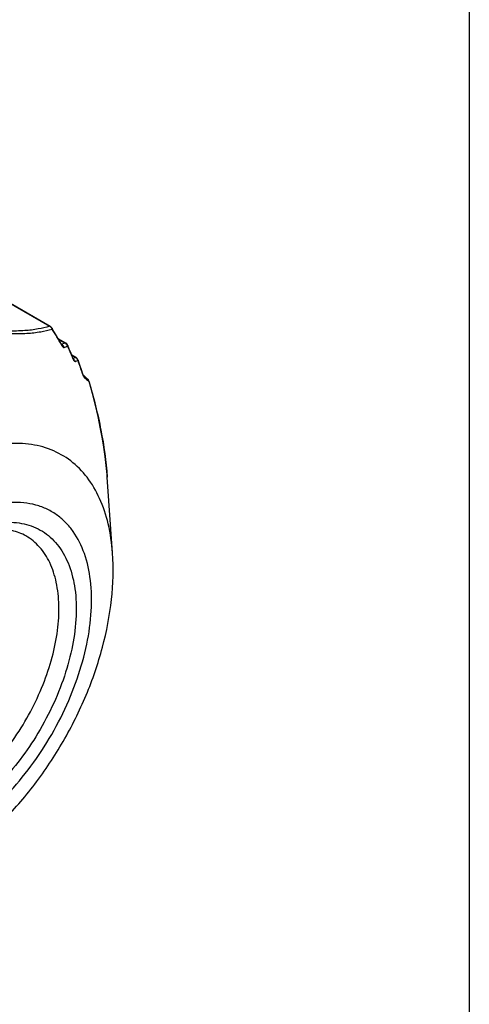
# Model space of a CAD drawing. Header units: millimetres. Extents: x 20 to 4180, y 42 to 2950.
# Tile 101 of 128: x 4077 to 4100, y 1723 to 1773. Entities that reach past the tile are written whole.
import ezdxf

# ---------------------------------------------------------------- set-up
doc = ezdxf.new("R2010")
doc.units = ezdxf.units.MM
doc.header["$LTSCALE"] = 231.275
doc.layers.get('0').update_dxf_attribs({"linetype": 'CONTINUOUS'})
doc.layers.add('BASE_ASM_PBL21', color=7, linetype='CONTINUOUS')
doc.layers.add('DEFAULT_VBL19', color=7, linetype='CONTINUOUS')

# ---------------------------------------------------------------- blocks, each defined once
blk = doc.blocks.new('BASE_ASM_PBL21', base_point=(3959.051, 1867.263))
at = {"layer": 'BASE_ASM_PBL21', "color": 7}
for p, q in [((4067.813, 1763.399), (4078.571, 1757.188)), ((4078.696, 1757.09), (4078.687, 1757.104)), ((4079.03, 1756.531), (4079.36, 1756.34)), ((4079.186, 1756.232), (4079.208, 1756.194)), ((4079.214, 1756.217), (4079.199, 1756.239)), ((4079.919, 1755.584), (4079.708, 1755.706)), ((4079.711, 1755.699), (4079.894, 1755.593)), ((4079.754, 1755.571), (4079.761, 1755.552)), ((4080.262, 1754.756), (4080.267, 1754.742)), ((4080.351, 1754.633), (4080.297, 1754.679)), ((4080.555, 1754.445), (4080.557, 1754.443)), ((4080.593, 1754.366), (4080.593, 1754.366)), ((4081.787, 1745.616), (4081.518, 1749.491))]:
    blk.add_line(p, q, dxfattribs=at)
for points in [[(4078.643, 1757.152), (4078.641, 1757.153), (4078.638, 1757.156), (4078.635, 1757.158), (4078.631, 1757.161), (4078.628, 1757.163), (4078.624, 1757.166), (4078.621, 1757.169), (4078.617, 1757.171), (4078.613, 1757.174), (4078.608, 1757.176), (4067.849, 1763.388)], [(4078.687, 1757.104), (4078.686, 1757.105), (4078.679, 1757.114), (4078.671, 1757.123), (4078.663, 1757.132), (4078.655, 1757.14), (4078.648, 1757.147), (4078.643, 1757.152)], [(4079.199, 1756.239), (4079.053, 1756.492), (4078.882, 1756.782), (4078.696, 1757.09)], [(4079.46, 1756.275), (4079.456, 1756.279), (4079.453, 1756.282), (4079.45, 1756.286), (4079.446, 1756.29), (4079.442, 1756.294), (4079.438, 1756.298), (4079.433, 1756.302), (4079.428, 1756.306), (4079.423, 1756.311), (4079.417, 1756.315), (4079.41, 1756.32), (4079.404, 1756.324), (4079.397, 1756.328), (4079.022, 1756.545)], [(4079.501, 1756.209), (4079.5, 1756.211), (4079.498, 1756.216), (4079.496, 1756.221), (4079.493, 1756.225), (4079.491, 1756.23), (4079.489, 1756.234), (4079.486, 1756.238), (4079.484, 1756.242), (4079.482, 1756.246), (4079.479, 1756.25), (4079.477, 1756.253), (4079.474, 1756.257), (4079.472, 1756.26), (4079.47, 1756.263), (4079.467, 1756.266), (4079.465, 1756.269), (4079.463, 1756.271), (4079.461, 1756.274), (4079.46, 1756.275)], [(4079.766, 1755.563), (4079.669, 1755.802), (4079.579, 1756.022), (4079.501, 1756.208)], [(4079.798, 1755.498), (4079.797, 1755.499), (4079.796, 1755.501), (4079.794, 1755.504), (4079.792, 1755.508), (4079.789, 1755.513), (4079.786, 1755.519), (4079.782, 1755.526), (4079.778, 1755.534), (4079.774, 1755.543), (4079.77, 1755.553), (4079.766, 1755.563)], [(4079.988, 1755.525), (4079.987, 1755.526), (4079.979, 1755.535), (4079.971, 1755.544), (4079.963, 1755.552), (4079.954, 1755.559), (4079.945, 1755.567), (4079.935, 1755.574), (4079.924, 1755.581), (4079.919, 1755.584)], [(4080.03, 1755.45), (4080.029, 1755.453), (4080.026, 1755.461), (4080.023, 1755.468), (4080.019, 1755.476), (4080.016, 1755.483), (4080.012, 1755.489), (4080.008, 1755.496), (4080.005, 1755.502), (4080.001, 1755.508), (4079.997, 1755.513), (4079.993, 1755.519), (4079.989, 1755.524), (4079.988, 1755.525)], [(4080.272, 1754.743), (4080.198, 1754.962), (4080.117, 1755.201), (4080.03, 1755.45)], [(4080.303, 1754.666), (4080.303, 1754.667), (4080.302, 1754.669), (4080.3, 1754.672), (4080.298, 1754.677), (4080.295, 1754.683), (4080.292, 1754.69), (4080.288, 1754.699), (4080.284, 1754.708), (4080.28, 1754.719), (4080.276, 1754.731), (4080.272, 1754.743)], [(4080.519, 1754.485), (4080.435, 1754.56), (4080.351, 1754.633)], [(4080.557, 1754.443), (4080.556, 1754.445), (4080.552, 1754.45), (4080.549, 1754.454), (4080.544, 1754.46), (4080.54, 1754.465), (4080.535, 1754.47), (4080.53, 1754.475), (4080.525, 1754.481), (4080.519, 1754.485)], [(4080.593, 1754.367), (4080.591, 1754.375), (4080.587, 1754.386), (4080.583, 1754.396), (4080.579, 1754.405), (4080.575, 1754.414), (4080.57, 1754.422), (4080.566, 1754.43), (4080.561, 1754.438), (4080.557, 1754.443)], [(4081.518, 1749.492), (4081.509, 1749.62), (4081.468, 1750.074), (4081.414, 1750.541), (4081.346, 1751.023), (4081.263, 1751.522), (4081.165, 1752.041), (4081.051, 1752.583), (4080.918, 1753.151), (4080.765, 1753.747), (4080.593, 1754.366)]]:
    blk.add_lwpolyline(points, dxfattribs=at)
for centre, radius, start, end in [((4078.564, 1757.019), 0.15, 35.5754, 36.6352), ((4078.552, 1757.01), 0.164, 34.6617, 35.5749), ((4045.67, 1736.856), 38.713, 30.0321, 31.4296), ((4078.099, 1758.716), 2.69, 293.9038, 297.9612), ((4079.073, 1756.022), 0.25, 54.2612, 59.4508), ((4078.237, 1758.681), 2.796, 292.6195, 296.8617), ((4035.999, 1737.907), 47.186, 21.9832, 22.7929), ((4079.187, 1757.475), 2.01, 286.8884, 290.5957), ((4079.636, 1755.318), 0.25, 48.4949, 53.0428), ((4079.635, 1755.316), 0.252, 48.0715, 48.501), ((4039.38, 1741.089), 43.106, 18.4847, 19.4383), ((4081.152, 1755.019), 0.928, 201.3833, 202.6238), ((4080.126, 1754.526), 0.228, 37.8927, 39.5957), ((4080.363, 1754.311), 0.234, 34.8748, 48.1144), ((4080.362, 1754.311), 0.235, 34.2275, 34.8649), ((4080.361, 1754.31), 0.236, 30.1586, 34.225), ((4080.357, 1754.308), 0.241, 15.9269, 30.102), ((4080.354, 1754.307), 0.244, 11.3318, 15.9258)]:
    blk.add_arc(centre, radius, start, end, dxfattribs=at)
for points, knots in [([(4078.571, 1757.188), (4078.384, 1757.127), (4077.965, 1757.026), (4077.264, 1756.944), (4076.433, 1756.93), (4075.471, 1756.989), (4074.384, 1757.121), (4073.186, 1757.324), (4071.896, 1757.588), (4071.011, 1757.794), (4070.556, 1757.904)], [0, 0, 0, 0, 0.072589, 0.158515, 0.260171, 0.378757, 0.514053, 0.664426, 0.827274, 1, 1, 1, 1]), ([(4070.607, 1757.767), (4071.497, 1757.554), (4072.794, 1757.27), (4074.469, 1756.992), (4075.568, 1756.86), (4076.54, 1756.799), (4077.38, 1756.81), (4078.09, 1756.887), (4078.514, 1756.984), (4078.704, 1757.043)], [0, 0, 0, 0, 0.334839, 0.485185, 0.620615, 0.739428, 0.841324, 0.927387, 1, 1, 1, 1]), ([(4078.571, 1757.188), (4078.593, 1757.178), (4078.62, 1757.158), (4078.644, 1757.135), (4078.65, 1757.129)], [0, 0, 0, 0, 0.746162, 1, 1, 1, 1]), ([(4078.66, 1757.135), (4078.659, 1757.135), (4078.656, 1757.133), (4078.653, 1757.131), (4078.65, 1757.129)], [0, 0, 0, 0, 0.132103, 1, 1, 1, 1]), ([(4078.696, 1757.09), (4078.698, 1757.086), (4078.705, 1757.072), (4078.706, 1757.055), (4078.704, 1757.043)], [0, 0, 0, 0, 0.237708, 1, 1, 1, 1]), ([(4079.208, 1756.194), (4079.208, 1756.198), (4079.209, 1756.214), (4079.205, 1756.229), (4079.199, 1756.239)], [0, 0, 0, 0, 0.266861, 1, 1, 1, 1]), ([(4079.208, 1756.194), (4079.217, 1756.178), (4079.235, 1756.15), (4079.264, 1756.114), (4079.298, 1756.093), (4079.312, 1756.1)], [0, 0, 0, 0, 0.37525, 0.6689, 1, 1, 1, 1]), ([(4079.312, 1756.1), (4079.308, 1756.113), (4079.287, 1756.161), (4079.251, 1756.202), (4079.219, 1756.225)], [0, 0, 0, 0, 0.252289, 1, 1, 1, 1]), ([(4079.446, 1756.278), (4079.447, 1756.279), (4079.452, 1756.279), (4079.458, 1756.278), (4079.46, 1756.275)], [0, 0, 0, 0, 0.328257, 1, 1, 1, 1]), ([(4079.501, 1756.208), (4079.502, 1756.207), (4079.504, 1756.2), (4079.502, 1756.192), (4079.5, 1756.187)], [0, 0, 0, 0, 0.226963, 1, 1, 1, 1]), ([(4079.761, 1755.552), (4079.762, 1755.554), (4079.764, 1755.561), (4079.763, 1755.569), (4079.761, 1755.574)], [0, 0, 0, 0, 0.279236, 1, 1, 1, 1]), ([(4079.78, 1755.507), (4079.779, 1755.511), (4079.772, 1755.526), (4079.766, 1755.541), (4079.761, 1755.552)], [0, 0, 0, 0, 0.242923, 1, 1, 1, 1]), ([(4079.877, 1755.388), (4079.871, 1755.386), (4079.859, 1755.389), (4079.846, 1755.4), (4079.828, 1755.42), (4079.805, 1755.456), (4079.789, 1755.489), (4079.78, 1755.507)], [0, 0, 0, 0, 0.119576, 0.208375, 0.320729, 0.61939, 1, 1, 1, 1]), ([(4079.877, 1755.388), (4079.89, 1755.391), (4079.941, 1755.405), (4079.992, 1755.421), (4080.029, 1755.434)], [0, 0, 0, 0, 0.257936, 1, 1, 1, 1]), ([(4079.978, 1755.529), (4079.979, 1755.529), (4079.983, 1755.528), (4079.987, 1755.527), (4079.988, 1755.525)], [0, 0, 0, 0, 0.298867, 1, 1, 1, 1]), ([(4080.03, 1755.45), (4080.031, 1755.446), (4080.031, 1755.441), (4080.03, 1755.436), (4080.029, 1755.434)], [0, 0, 0, 0, 0.719659, 1, 1, 1, 1]), ([(4080.267, 1754.742), (4080.267, 1754.743), (4080.268, 1754.748), (4080.268, 1754.754), (4080.267, 1754.757)], [0, 0, 0, 0, 0.272476, 1, 1, 1, 1]), ([(4080.267, 1754.742), (4080.268, 1754.737), (4080.275, 1754.716), (4080.283, 1754.696), (4080.289, 1754.681)], [0, 0, 0, 0, 0.259276, 1, 1, 1, 1]), ([(4080.296, 1754.662), (4080.305, 1754.642), (4080.317, 1754.615), (4080.336, 1754.584), (4080.345, 1754.574), (4080.349, 1754.57)], [0, 0, 0, 0, 0.616334, 0.839804, 1, 1, 1, 1]), ([(4080.349, 1754.57), (4080.371, 1754.552), (4080.453, 1754.481), (4080.535, 1754.409), (4080.593, 1754.355)], [0, 0, 0, 0, 0.266448, 1, 1, 1, 1]), ([(4080.593, 1754.355), (4080.828, 1753.541), (4081.229, 1751.935), (4081.462, 1750.295), (4081.518, 1749.492)], [0, 0, 0, 0, 0.512939, 1, 1, 1, 1]), ([(4081.787, 1745.616), (4081.753, 1746.115), (4081.619, 1747.067), (4081.189, 1748.382), (4080.544, 1749.488), (4079.695, 1750.35), (4078.662, 1750.935), (4077.483, 1751.223), (4076.198, 1751.212), (4074.841, 1750.91), (4073.442, 1750.33), (4072.033, 1749.489), (4070.648, 1748.406), (4069.318, 1747.11), (4068.077, 1745.63), (4066.581, 1743.464), (4065.678, 1741.681), (4065.195, 1740.449)], [0, 0, 0, 0, 0.060135, 0.115049, 0.165446, 0.212741, 0.258963, 0.306385, 0.357008, 0.412205, 0.472645, 0.538378, 0.608974, 0.683648, 0.761358, 0.84089, 1, 1, 1, 1]), ([(4078.982, 1747.531), (4078.818, 1747.652), (4078.465, 1747.864), (4077.88, 1748.081), (4077.248, 1748.193), (4076.578, 1748.2), (4075.876, 1748.103), (4074.881, 1747.828), (4073.605, 1747.219), (4072.134, 1746.153), (4070.736, 1744.779), (4069.472, 1743.157), (4068.756, 1741.956), (4068.434, 1741.331)], [0, 0, 0, 0, 0.044914, 0.090244, 0.136966, 0.185916, 0.237727, 0.292814, 0.413307, 0.547262, 0.692288, 0.844685, 1, 1, 1, 1]), ([(4068.433, 1730.92), (4068.581, 1730.805), (4068.897, 1730.598), (4069.42, 1730.371), (4069.986, 1730.232), (4070.807, 1730.164), (4071.921, 1730.318), (4073.278, 1730.841), (4074.647, 1731.68), (4075.979, 1732.802), (4077.225, 1734.166), (4078.339, 1735.72), (4079.28, 1737.406), (4080.011, 1739.159), (4080.505, 1740.915), (4080.743, 1742.606), (4080.715, 1744.172), (4080.419, 1745.557), (4079.937, 1746.541), (4079.426, 1747.164), (4079.135, 1747.419), (4078.982, 1747.531)], [0, 0, 0, 0, 0.022549, 0.045171, 0.068294, 0.092299, 0.143997, 0.201876, 0.26618, 0.336227, 0.410699, 0.48787, 0.565785, 0.642434, 0.715905, 0.784559, 0.847219, 0.903417, 0.953689, 0.977189, 1, 1, 1, 1]), ([(4069.511, 1741.953), (4069.806, 1742.444), (4070.444, 1743.38), (4071.531, 1744.633), (4072.704, 1745.679), (4073.918, 1746.48), (4075.131, 1747.004), (4076.135, 1747.196), (4076.882, 1747.178), (4077.398, 1747.085), (4077.88, 1746.914), (4078.32, 1746.666), (4078.715, 1746.343), (4079.184, 1745.808), (4079.632, 1744.953), (4079.918, 1743.738), (4079.965, 1742.358), (4079.775, 1740.861), (4079.355, 1739.302), (4078.723, 1737.739), (4078.175, 1736.735), (4077.871, 1736.245)], [0, 0, 0, 0, 0.077218, 0.152141, 0.222977, 0.288304, 0.347289, 0.399963, 0.424321, 0.447666, 0.470355, 0.4928, 0.515437, 0.538685, 0.588268, 0.643651, 0.705486, 0.773384, 0.846223, 0.922393, 1, 1, 1, 1]), ([(4077.37, 1746.486), (4077.261, 1746.549), (4077.028, 1746.659), (4076.509, 1746.807), (4075.759, 1746.837), (4074.787, 1746.624), (4073.751, 1746.164), (4072.692, 1745.468), (4071.652, 1744.559), (4070.671, 1743.467), (4070.087, 1742.65), (4069.813, 1742.221)], [0, 0, 0, 0, 0.040189, 0.081605, 0.171901, 0.276494, 0.396897, 0.532171, 0.67998, 0.837151, 1, 1, 1, 1]), ([(4069.745, 1732.188), (4069.889, 1732.14), (4070.19, 1732.065), (4070.835, 1732.006), (4071.709, 1732.113), (4072.777, 1732.498), (4073.859, 1733.125), (4074.918, 1733.971), (4075.921, 1735.008), (4076.833, 1736.198), (4077.622, 1737.502), (4078.261, 1738.874), (4078.728, 1740.265), (4079.006, 1741.629), (4079.085, 1742.919), (4078.962, 1744.092), (4078.637, 1745.11), (4078.19, 1745.811), (4077.745, 1746.241), (4077.498, 1746.412), (4077.37, 1746.486)], [0, 0, 0, 0, 0.022835, 0.046494, 0.097247, 0.153785, 0.216427, 0.284656, 0.357369, 0.433069, 0.510026, 0.586419, 0.660469, 0.730571, 0.79545, 0.854339, 0.907206, 0.95501, 0.9777, 1, 1, 1, 1]), ([(4072.207, 1729.022), (4072.918, 1729.369), (4074.304, 1730.224), (4076.183, 1731.853), (4077.871, 1733.794), (4079.321, 1735.978), (4080.487, 1738.325), (4081.324, 1740.758), (4081.795, 1743.199), (4081.842, 1744.827), (4081.787, 1745.616)], [0, 0, 0, 0, 0.117839, 0.241188, 0.369251, 0.5, 0.630749, 0.758812, 0.882161, 1, 1, 1, 1]), ([(4077.871, 1736.245), (4077.588, 1735.79), (4076.982, 1734.922), (4075.958, 1733.753), (4074.86, 1732.767), (4073.723, 1731.995), (4072.584, 1731.464), (4071.475, 1731.192), (4070.588, 1731.198), (4069.946, 1731.35), (4069.651, 1731.471), (4069.511, 1731.542)], [0, 0, 0, 0, 0.155034, 0.305504, 0.448259, 0.580764, 0.701428, 0.810027, 0.908187, 0.954596, 1, 1, 1, 1])]:
    blk.add_open_spline(points, degree=3, knots=knots, dxfattribs=at)
for points in [[(4078.571, 1757.188), (4078.583, 1757.187), (4078.596, 1757.183), (4078.607, 1757.177)], [(4078.643, 1757.152), (4078.649, 1757.147), (4078.654, 1757.141), (4078.66, 1757.135)], [(4078.65, 1757.129), (4078.672, 1757.104), (4078.691, 1757.075), (4078.704, 1757.043)], [(4078.66, 1757.135), (4078.668, 1757.127), (4078.677, 1757.118), (4078.684, 1757.108)], [(4079.395, 1756.329), (4079.385, 1756.335), (4079.372, 1756.339), (4079.36, 1756.34)], [(4079.446, 1756.278), (4079.422, 1756.304), (4079.392, 1756.326), (4079.36, 1756.34)], [(4079.5, 1756.187), (4079.489, 1756.221), (4079.47, 1756.252), (4079.446, 1756.278)], [(4079.803, 1755.504), (4079.838, 1755.473), (4079.864, 1755.432), (4079.877, 1755.388)], [(4079.919, 1755.584), (4079.911, 1755.588), (4079.903, 1755.592), (4079.894, 1755.593)], [(4079.978, 1755.529), (4079.955, 1755.556), (4079.926, 1755.578), (4079.894, 1755.593)], [(4080.029, 1755.434), (4080.019, 1755.469), (4080.001, 1755.501), (4079.978, 1755.529)], [(4080.305, 1754.665), (4080.327, 1754.638), (4080.342, 1754.604), (4080.349, 1754.57)], [(4080.593, 1754.355), (4080.594, 1754.358), (4080.594, 1754.362), (4080.593, 1754.366)]]:
    blk.add_open_spline(points, degree=3, dxfattribs=at)
blk = doc.blocks.new('DEFAULT_VBL19', base_point=(3738.453, 2286.165))
at = {"layer": 'BASE_ASM_PBL21'}
blk.add_blockref('BASE_ASM_PBL21', (3959.051, 1867.263), dxfattribs=at)

msp = doc.modelspace()

# ---------------------------------------------------------------- linework, layer by layer
at = {"color": 7}
msp.add_line((4100, 2870), (4100, 100), dxfattribs=at)

# ---------------------------------------------------------------- block references
at = {"layer": 'DEFAULT_VBL19'}
msp.add_blockref('DEFAULT_VBL19', (3738.453, 2286.165), dxfattribs=at)

doc.saveas('drawing.dxf')
